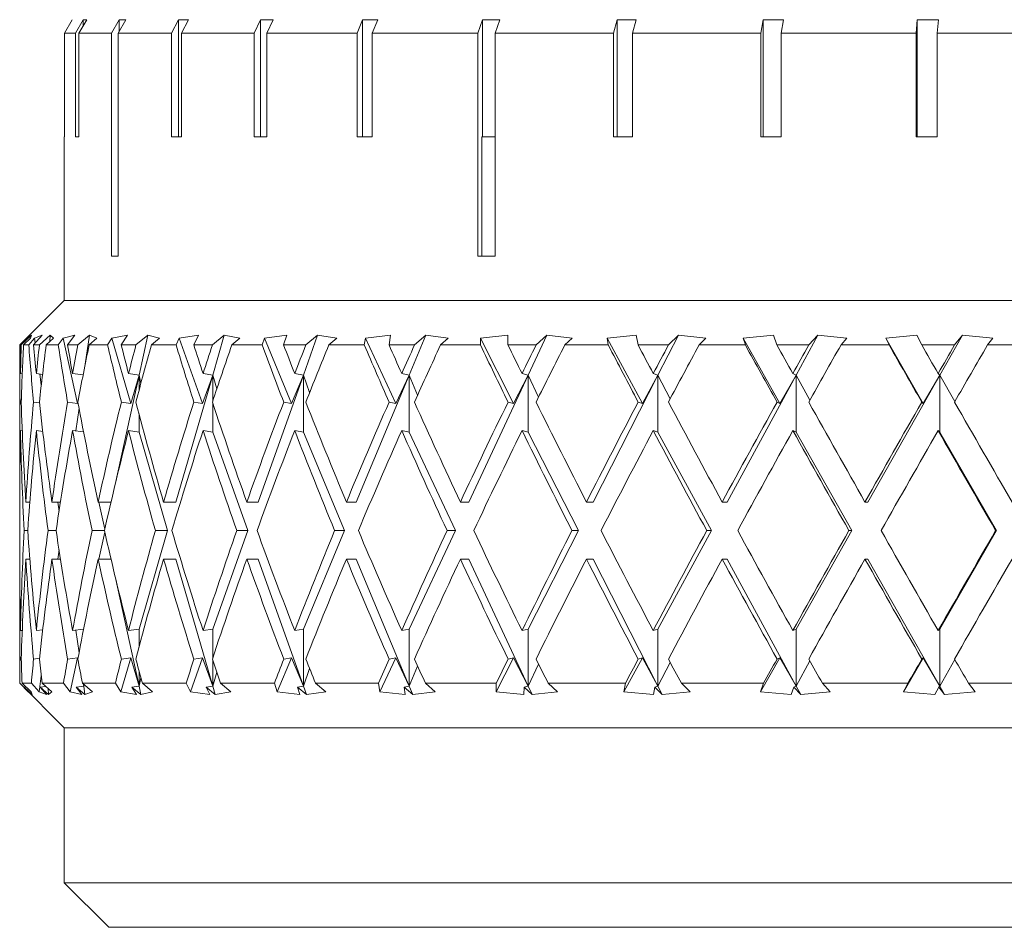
# Model space of a CAD drawing. Header units: inches. Extents: x 1.4 to 20.8, y 1.5 to 16.6.
# Tile 16 of 22: x 10.3 to 11, y 14.8 to 15.4. Entities that reach past the tile are written whole.
import ezdxf

# ---------------------------------------------------------------- set-up
doc = ezdxf.new("R2010")
doc.units = ezdxf.units.IN
doc.header["$MEASUREMENT"] = 0

msp = doc.modelspace()

# ---------------------------------------------------------------- linework, layer by layer
at = {"color": 7, "linetype": 'Continuous', "lineweight": 15}
for p, q in [((10.33154, 15.42536), (10.32608, 15.4159)), ((10.32612, 15.4159), (10.33158, 15.42536)), ((10.33154, 15.42536), (10.33154, 15.4253)), ((10.33935, 15.42536), (10.33396, 15.4159)), ((10.33634, 15.4159), (10.34173, 15.42536)), ((10.33935, 15.42536), (10.34173, 15.42536)), ((10.33935, 15.42536), (10.33935, 15.42119)), ((10.36444, 15.42536), (10.35925, 15.4159)), ((10.36392, 15.4159), (10.36911, 15.42536)), ((10.36444, 15.42536), (10.36911, 15.42536)), ((10.36444, 15.42536), (10.36444, 15.41685)), ((10.40619, 15.42536), (10.40133, 15.4159)), ((10.40619, 15.42536), (10.41303, 15.42536)), ((10.40619, 15.42536), (10.40619, 15.34321)), ((10.40817, 15.4159), (10.41303, 15.42536)), ((10.46357, 15.42536), (10.45916, 15.4159)), ((10.46357, 15.42536), (10.47241, 15.42536)), ((10.46357, 15.42536), (10.46357, 15.34321)), ((10.468, 15.4159), (10.47241, 15.42536)), ((10.53517, 15.42536), (10.53132, 15.4159)), ((10.53517, 15.42536), (10.5458, 15.42536)), ((10.53517, 15.42536), (10.53517, 15.34321)), ((10.54195, 15.4159), (10.5458, 15.42536)), ((10.61923, 15.42536), (10.61603, 15.4159)), ((10.61923, 15.42536), (10.63138, 15.42536)), ((10.61923, 15.42536), (10.61923, 15.34321)), ((10.62818, 15.4159), (10.63138, 15.42536)), ((10.71367, 15.42536), (10.7112, 15.4159)), ((10.71367, 15.42536), (10.72705, 15.42536)), ((10.71367, 15.42536), (10.71367, 15.34321)), ((10.72458, 15.4159), (10.72705, 15.42536)), ((10.81618, 15.42536), (10.8145, 15.4159)), ((10.81618, 15.42536), (10.83045, 15.42536)), ((10.81618, 15.42536), (10.81618, 15.34321)), ((10.82878, 15.4159), (10.83045, 15.42536)), ((10.92422, 15.42536), (10.92338, 15.4159)), ((10.92422, 15.42536), (10.93904, 15.42536)), ((10.92422, 15.42536), (10.92422, 15.34321)), ((10.9382, 15.4159), (10.93904, 15.42536)), ((10.32608, 15.4159), (10.32608, 15.34321)), ((10.32612, 15.34321), (10.32612, 15.4159)), ((10.33396, 15.4159), (10.32612, 15.4159)), ((10.33396, 15.4159), (10.33396, 15.34321)), ((10.33634, 15.34321), (10.33634, 15.4159)), ((10.35925, 15.4159), (10.33634, 15.4159)), ((10.35925, 15.4159), (10.35925, 15.2594)), ((10.36392, 15.2594), (10.36392, 15.4159)), ((10.40133, 15.4159), (10.36392, 15.4159)), ((10.40133, 15.4159), (10.40133, 15.34321)), ((10.40817, 15.34321), (10.40817, 15.4159)), ((10.45916, 15.4159), (10.40817, 15.4159)), ((10.45916, 15.4159), (10.45916, 15.34321)), ((10.468, 15.34321), (10.468, 15.4159)), ((10.53132, 15.4159), (10.468, 15.4159)), ((10.53132, 15.4159), (10.53132, 15.34321)), ((10.54195, 15.34321), (10.54195, 15.4159)), ((10.61603, 15.4159), (10.54195, 15.4159)), ((10.61603, 15.4159), (10.61603, 15.2594)), ((10.62818, 15.2594), (10.62818, 15.4159)), ((10.7112, 15.4159), (10.62818, 15.4159)), ((10.7112, 15.4159), (10.7112, 15.34321)), ((10.72458, 15.34321), (10.72458, 15.4159)), ((10.8145, 15.4159), (10.72458, 15.4159)), ((10.8145, 15.4159), (10.8145, 15.34321)), ((10.82878, 15.34321), (10.82878, 15.4159)), ((10.92338, 15.4159), (10.82878, 15.4159)), ((10.92338, 15.4159), (10.92338, 15.34321)), ((10.9382, 15.34321), (10.9382, 15.4159)), ((11.03515, 15.4159), (10.9382, 15.4159)), ((10.32606, 15.34321), (10.32606, 15.2284)), ((10.32606, 15.34321), (10.32612, 15.34321)), ((10.33396, 15.34321), (10.33634, 15.34321)), ((10.40133, 15.34321), (10.40817, 15.34321)), ((10.45916, 15.34321), (10.468, 15.34321)), ((10.53132, 15.34321), (10.54195, 15.34321)), ((10.61893, 15.34321), (10.61893, 15.2594)), ((10.61893, 15.34321), (10.62818, 15.34321)), ((10.7112, 15.34321), (10.72458, 15.34321)), ((10.8145, 15.34321), (10.82878, 15.34321)), ((10.92338, 15.34321), (10.9382, 15.34321)), ((10.35925, 15.2594), (10.36392, 15.2594)), ((10.61603, 15.2594), (10.62818, 15.2594)), ((10.32606, 15.2284), (10.30054, 15.20288)), ((10.32606, 15.2284), (11.75606, 15.2284)), ((10.29947, 15.20174), (10.29484, 15.19715)), ((10.29498, 15.19715), (10.30179, 15.20405)), ((10.30299, 15.20405), (10.29585, 15.19715)), ((10.29743, 15.19715), (10.30228, 15.20174)), ((10.30179, 15.20405), (10.29947, 15.20174)), ((10.29947, 15.20174), (10.29947, 15.2017)), ((10.30525, 15.20174), (10.30111, 15.19715)), ((10.30228, 15.20174), (10.30299, 15.20405)), ((10.30447, 15.19715), (10.31056, 15.20405)), ((10.31056, 15.20405), (10.30525, 15.20174)), ((10.30525, 15.20174), (10.3057, 15.19854)), ((10.31624, 15.20405), (10.30858, 15.19715)), ((10.31337, 15.19715), (10.31856, 15.20174)), ((10.31624, 15.20405), (10.31596, 15.19943)), ((10.31856, 15.20174), (10.31624, 15.20405)), ((10.32535, 15.20174), (10.32177, 15.19715)), ((10.33354, 15.20405), (10.32535, 15.20174)), ((10.32535, 15.20174), (10.33527, 15.1561)), ((10.3283, 15.19715), (10.33354, 15.20405)), ((10.3436, 15.20405), (10.33557, 15.19715)), ((10.3436, 15.20405), (10.34071, 15.18356)), ((10.34347, 15.19715), (10.34891, 15.20174)), ((10.34891, 15.20174), (10.3436, 15.20405)), ((10.35938, 15.20174), (10.35644, 15.19715)), ((10.3703, 15.20405), (10.35938, 15.20174)), ((10.35938, 15.20174), (10.3726, 15.1561)), ((10.36601, 15.19715), (10.3703, 15.20405)), ((10.38453, 15.20405), (10.37629, 15.19715)), ((10.38453, 15.20405), (10.37843, 15.176)), ((10.39272, 15.20174), (10.38453, 15.20405)), ((10.38715, 15.19715), (10.39272, 15.20174)), ((10.40668, 15.20174), (10.40443, 15.19715)), ((10.42011, 15.20405), (10.40668, 15.20174)), ((10.40668, 15.20174), (10.42295, 15.1561)), ((10.41685, 15.19715), (10.42011, 15.20405)), ((10.43824, 15.20405), (10.42995, 15.19715)), ((10.43824, 15.20405), (10.43011, 15.176)), ((10.44916, 15.20174), (10.43824, 15.20405)), ((10.44356, 15.19715), (10.44916, 15.20174)), ((10.46632, 15.20174), (10.46481, 15.19715)), ((10.48201, 15.20405), (10.46632, 15.20174)), ((10.46632, 15.20174), (10.48532, 15.1561)), ((10.47984, 15.19715), (10.48201, 15.20405)), ((10.50368, 15.20405), (10.49368, 15.176)), ((10.50368, 15.20405), (10.4955, 15.19715)), ((10.51712, 15.20174), (10.50368, 15.20405)), ((10.5116, 15.19715), (10.51712, 15.20174)), ((10.53716, 15.20174), (10.53641, 15.19715)), ((10.55479, 15.20405), (10.53716, 15.20174)), ((10.53716, 15.20174), (10.55851, 15.1561)), ((10.55375, 15.19715), (10.55479, 15.20405)), ((10.57958, 15.20405), (10.56791, 15.176)), ((10.57958, 15.20405), (10.57167, 15.19715)), ((10.59527, 15.20174), (10.57958, 15.20405)), ((10.58994, 15.19715), (10.59527, 15.20174)), ((10.63703, 15.20405), (10.6178, 15.20174)), ((10.6178, 15.20174), (10.61783, 15.19715)), ((10.6178, 15.20174), (10.64109, 15.1561)), ((10.63715, 15.19715), (10.63703, 15.20405)), ((10.66447, 15.20405), (10.65135, 15.176)), ((10.66447, 15.20405), (10.65698, 15.19715)), ((10.6821, 15.20174), (10.66447, 15.20405)), ((10.67706, 15.19715), (10.6821, 15.20174)), ((10.72714, 15.20405), (10.70668, 15.20174)), ((10.70668, 15.20174), (10.70749, 15.19715)), ((10.70668, 15.20174), (10.73146, 15.1561)), ((10.72841, 15.19715), (10.72714, 15.20405)), ((10.75668, 15.20405), (10.74237, 15.176)), ((10.75668, 15.20405), (10.74976, 15.19715)), ((10.77592, 15.20174), (10.75668, 15.20405)), ((10.77127, 15.19715), (10.77592, 15.20174)), ((10.82336, 15.20405), (10.80206, 15.20174)), ((10.80206, 15.20174), (10.80364, 15.19715)), ((10.80206, 15.20174), (10.82785, 15.1561)), ((10.82576, 15.19715), (10.82336, 15.20405)), ((10.85443, 15.20405), (10.83921, 15.176)), ((10.85443, 15.20405), (10.84822, 15.19715)), ((10.8749, 15.20174), (10.85443, 15.20405)), ((10.87073, 15.19715), (10.8749, 15.20174)), ((10.92381, 15.20405), (10.9021, 15.20174)), ((10.9021, 15.20174), (10.90441, 15.19715)), ((10.9021, 15.20174), (10.92839, 15.1561)), ((10.9273, 15.19715), (10.92381, 15.20405)), ((10.95582, 15.20405), (10.93997, 15.176)), ((10.95582, 15.20405), (10.95042, 15.19715)), ((10.97711, 15.20174), (10.95582, 15.20405)), ((10.9735, 15.19715), (10.97711, 15.20174)), ((10.29585, 15.19715), (10.29498, 15.19715)), ((10.30111, 15.19715), (10.29743, 15.19715)), ((10.30858, 15.19715), (10.30447, 15.19715)), ((10.32177, 15.19715), (10.31337, 15.19715)), ((10.33557, 15.19715), (10.3283, 15.19715)), ((10.35644, 15.19715), (10.34347, 15.19715)), ((10.37629, 15.19715), (10.36601, 15.19715)), ((10.40443, 15.19715), (10.38715, 15.19715)), ((10.42995, 15.19715), (10.41685, 15.19715)), ((10.46481, 15.19715), (10.44356, 15.19715)), ((10.4955, 15.19715), (10.47984, 15.19715)), ((10.53641, 15.19715), (10.5116, 15.19715)), ((10.57167, 15.19715), (10.55375, 15.19715)), ((10.61783, 15.19715), (10.58994, 15.19715)), ((10.65698, 15.19715), (10.63715, 15.19715)), ((10.70749, 15.19715), (10.67706, 15.19715)), ((10.74976, 15.19715), (10.72841, 15.19715)), ((10.80364, 15.19715), (10.77127, 15.19715)), ((10.84822, 15.19715), (10.82576, 15.19715)), ((10.90441, 15.19715), (10.87073, 15.19715)), ((10.95042, 15.19715), (10.9273, 15.19715)), ((11.00784, 15.19715), (10.9735, 15.19715)), ((10.29481, 15.1848), (10.29481, 15.12906)), ((10.29654, 15.17685), (10.29532, 15.17699)), ((10.3108, 15.17646), (10.30644, 15.17699)), ((10.33922, 15.17606), (10.33185, 15.17699)), ((10.37843, 15.176), (10.37106, 15.17699)), ((10.43011, 15.176), (10.42332, 15.17699)), ((10.49368, 15.176), (10.4876, 15.17699)), ((10.56791, 15.176), (10.56265, 15.17699)), ((10.65135, 15.176), (10.64702, 15.17699)), ((10.74237, 15.176), (10.73905, 15.17699)), ((10.83921, 15.176), (10.83696, 15.17699)), ((10.93997, 15.176), (10.93885, 15.17699)), ((10.30878, 15.17671), (10.3099, 15.16876)), ((10.37843, 15.176), (10.3617, 15.09906)), ((10.3726, 15.1561), (10.37843, 15.176)), ((10.37843, 15.176), (10.37843, 15.16523)), ((10.37973, 15.17009), (10.37843, 15.176)), ((10.43011, 15.176), (10.40427, 15.08683)), ((10.42295, 15.1561), (10.43011, 15.176)), ((10.43011, 15.176), (10.43011, 15.15765)), ((10.43297, 15.16621), (10.43011, 15.176)), ((10.49368, 15.176), (10.4619, 15.08683)), ((10.48532, 15.1561), (10.49368, 15.176)), ((10.49368, 15.176), (10.49368, 15.136)), ((10.4981, 15.16372), (10.49368, 15.176)), ((10.56791, 15.176), (10.5308, 15.08683)), ((10.55851, 15.1561), (10.56791, 15.176)), ((10.56791, 15.176), (10.56791, 15.136)), ((10.57383, 15.16193), (10.56791, 15.176)), ((10.65135, 15.176), (10.60963, 15.08683)), ((10.64109, 15.1561), (10.65135, 15.176)), ((10.65135, 15.176), (10.65135, 15.136)), ((10.65866, 15.16053), (10.65135, 15.176)), ((10.74237, 15.176), (10.69686, 15.08683)), ((10.73146, 15.1561), (10.74237, 15.176)), ((10.74237, 15.176), (10.74237, 15.136)), ((10.75094, 15.15937), (10.74237, 15.176)), ((10.83921, 15.176), (10.79079, 15.08683)), ((10.82785, 15.1561), (10.83921, 15.176)), ((10.83921, 15.176), (10.83921, 15.136)), ((10.84889, 15.15835), (10.83921, 15.176)), ((10.93997, 15.176), (10.88959, 15.08683)), ((10.92839, 15.1561), (10.93997, 15.176)), ((10.95057, 15.15742), (10.93997, 15.176)), ((10.93997, 15.176), (10.93997, 15.136)), ((10.29498, 15.15698), (10.29585, 15.15688)), ((10.30449, 15.15698), (10.30862, 15.15648)), ((10.32833, 15.15698), (10.33527, 15.1561)), ((10.33527, 15.1561), (10.33596, 15.15925)), ((10.36605, 15.15698), (10.3726, 15.1561)), ((10.4169, 15.15698), (10.42295, 15.1561)), ((10.43011, 15.15632), (10.43011, 15.136)), ((10.4799, 15.15698), (10.48532, 15.1561)), ((10.55383, 15.15698), (10.55851, 15.1561)), ((10.63723, 15.15698), (10.64109, 15.1561)), ((10.7285, 15.15698), (10.73146, 15.1561)), ((10.82585, 15.15698), (10.82785, 15.1561)), ((10.92739, 15.15698), (10.92839, 15.1561)), ((10.33635, 15.15266), (10.33411, 15.13671)), ((10.37843, 15.14871), (10.37843, 15.136)), ((10.29655, 15.13685), (10.29532, 15.13699)), ((10.31092, 15.13644), (10.30644, 15.13699)), ((10.33958, 15.13601), (10.33185, 15.13699)), ((10.37843, 15.136), (10.37106, 15.13699)), ((10.37843, 15.136), (10.39847, 15.06683)), ((10.43011, 15.136), (10.42332, 15.13699)), ((10.43011, 15.136), (10.45477, 15.06683)), ((10.49368, 15.136), (10.4876, 15.13699)), ((10.49368, 15.136), (10.52247, 15.06683)), ((10.56791, 15.136), (10.56265, 15.13699)), ((10.56791, 15.136), (10.60027, 15.06683)), ((10.65135, 15.136), (10.64702, 15.13699)), ((10.65135, 15.136), (10.68665, 15.06683)), ((10.74237, 15.136), (10.73905, 15.13699)), ((10.74237, 15.136), (10.77993, 15.06683)), ((10.83921, 15.136), (10.83696, 15.13699)), ((10.83921, 15.136), (10.87829, 15.06683)), ((10.93997, 15.136), (10.93885, 15.13699)), ((10.93997, 15.136), (10.97982, 15.06683)), ((10.29481, 15.08906), (10.29481, 15.0446)), ((10.30189, 15.08683), (10.29907, 15.08683)), ((10.32336, 15.08683), (10.31738, 15.08683)), ((10.32144, 15.08683), (10.32235, 15.08037)), ((10.3588, 15.08683), (10.34977, 15.08683)), ((10.35034, 15.08683), (10.35445, 15.06792)), ((10.40427, 15.08683), (10.39562, 15.08683)), ((10.4619, 15.08683), (10.45403, 15.08683)), ((10.5308, 15.08683), (10.52387, 15.08683)), ((10.60963, 15.08683), (10.60377, 15.08683)), ((10.69686, 15.08683), (10.69218, 15.08683)), ((10.79079, 15.08683), (10.78739, 15.08683)), ((10.88959, 15.08683), (10.88753, 15.08683)), ((10.30039, 15.06683), (10.29793, 15.06683)), ((10.32029, 15.06683), (10.31465, 15.06683)), ((10.3542, 15.06683), (10.34551, 15.06683)), ((10.39847, 15.06683), (10.37843, 14.99766)), ((10.39847, 15.06683), (10.3899, 15.06683)), ((10.45477, 15.06683), (10.43011, 14.99766)), ((10.45477, 15.06683), (10.44697, 15.06683)), ((10.52247, 15.06683), (10.49368, 14.99766)), ((10.52247, 15.06683), (10.5156, 15.06683)), ((10.60027, 15.06683), (10.56791, 14.99766)), ((10.60027, 15.06683), (10.59447, 15.06683)), ((10.68665, 15.06683), (10.65135, 14.99766)), ((10.68665, 15.06683), (10.68202, 15.06683)), ((10.77993, 15.06683), (10.74237, 14.99766)), ((10.77993, 15.06683), (10.77656, 15.06683)), ((10.87829, 15.06683), (10.83921, 14.99766)), ((10.87829, 15.06683), (10.87625, 15.06683)), ((10.97982, 15.06683), (10.93997, 14.99766)), ((10.97982, 15.06683), (10.97915, 15.06683)), ((10.35445, 15.06574), (10.35034, 15.04683)), ((10.32235, 15.05329), (10.32144, 15.04683)), ((10.30189, 15.04683), (10.29907, 15.04683)), ((10.32336, 15.04683), (10.31738, 15.04683)), ((10.3588, 15.04683), (10.34977, 15.04683)), ((10.40427, 15.04683), (10.39562, 15.04683)), ((10.40427, 15.04683), (10.43011, 14.95766)), ((10.4619, 15.04683), (10.45403, 15.04683)), ((10.4619, 15.04683), (10.49368, 14.95766)), ((10.5308, 15.04683), (10.52387, 15.04683)), ((10.5308, 15.04683), (10.56791, 14.95766)), ((10.60963, 15.04683), (10.60377, 15.04683)), ((10.60963, 15.04683), (10.65135, 14.95766)), ((10.69686, 15.04683), (10.69218, 15.04683)), ((10.69686, 15.04683), (10.74237, 14.95766)), ((10.79079, 15.04683), (10.78739, 15.04683)), ((10.79079, 15.04683), (10.83921, 14.95766)), ((10.88959, 15.04683), (10.88753, 15.04683)), ((10.88959, 15.04683), (10.93997, 14.95766)), ((10.3617, 15.0346), (10.37843, 14.95766)), ((10.29481, 15.0046), (10.29481, 14.95965)), ((10.33185, 14.99667), (10.33958, 14.99765)), ((10.37106, 14.99667), (10.37843, 14.99766)), ((10.37843, 14.99766), (10.37843, 14.98495)), ((10.42332, 14.99667), (10.43011, 14.99766)), ((10.43011, 14.99766), (10.43011, 14.97734)), ((10.4876, 14.99667), (10.49368, 14.99766)), ((10.49368, 14.99766), (10.49368, 14.95766)), ((10.56265, 14.99667), (10.56791, 14.99766)), ((10.56791, 14.99766), (10.56791, 14.95766)), ((10.64702, 14.99667), (10.65135, 14.99766)), ((10.65135, 14.99766), (10.65135, 14.95766)), ((10.73905, 14.99667), (10.74237, 14.99766)), ((10.74237, 14.99766), (10.74237, 14.95766)), ((10.83696, 14.99667), (10.83921, 14.99766)), ((10.83921, 14.99766), (10.83921, 14.95766)), ((10.93885, 14.99667), (10.93997, 14.99766)), ((10.93997, 14.99766), (10.93997, 14.95766)), ((10.29532, 14.99667), (10.29655, 14.99681)), ((10.30644, 14.99667), (10.31092, 14.99722)), ((10.33411, 14.99695), (10.33635, 14.981)), ((10.29585, 14.97678), (10.29498, 14.97668)), ((10.30862, 14.97718), (10.30449, 14.97668)), ((10.33527, 14.97756), (10.32833, 14.97668)), ((10.33527, 14.97756), (10.33007, 14.95366)), ((10.33596, 14.97441), (10.33527, 14.97756)), ((10.3726, 14.97756), (10.36568, 14.95366)), ((10.3726, 14.97756), (10.36605, 14.97668)), ((10.37843, 14.95766), (10.3726, 14.97756)), ((10.42295, 14.97756), (10.41443, 14.95366)), ((10.42295, 14.97756), (10.4169, 14.97668)), ((10.43011, 14.95766), (10.42295, 14.97756)), ((10.48532, 14.97756), (10.47537, 14.95366)), ((10.48532, 14.97756), (10.4799, 14.97668)), ((10.49368, 14.95766), (10.48532, 14.97756)), ((10.55851, 14.97756), (10.54733, 14.95366)), ((10.55851, 14.97756), (10.55383, 14.97668)), ((10.56791, 14.95766), (10.55851, 14.97756)), ((10.64109, 14.97756), (10.62889, 14.95366)), ((10.64109, 14.97756), (10.63723, 14.97668)), ((10.65135, 14.95766), (10.64109, 14.97756)), ((10.73146, 14.97756), (10.71848, 14.95366)), ((10.73146, 14.97756), (10.7285, 14.97668)), ((10.74237, 14.95766), (10.73146, 14.97756)), ((10.82785, 14.97756), (10.81434, 14.95366)), ((10.82785, 14.97756), (10.82585, 14.97668)), ((10.83921, 14.95766), (10.82785, 14.97756)), ((10.92839, 14.97756), (10.91462, 14.95366)), ((10.92839, 14.97756), (10.92739, 14.97668)), ((10.93997, 14.95766), (10.92839, 14.97756)), ((10.43011, 14.97601), (10.43011, 14.95766)), ((10.49368, 14.95766), (10.4981, 14.96994)), ((10.56791, 14.95766), (10.57383, 14.97173)), ((10.65135, 14.95766), (10.65866, 14.97313)), ((10.74237, 14.95766), (10.75094, 14.97429)), ((10.83921, 14.95766), (10.84889, 14.97531)), ((10.93997, 14.95766), (10.95057, 14.97624)), ((10.3099, 14.9649), (10.30831, 14.95366)), ((10.37843, 14.96843), (10.37843, 14.95766)), ((10.37843, 14.95766), (10.37973, 14.96357)), ((10.43011, 14.95766), (10.43297, 14.96745)), ((10.29481, 14.95965), (10.32606, 14.9284)), ((10.29481, 14.95965), (10.29484, 14.95965)), ((10.29484, 14.95965), (10.30081, 14.95366)), ((10.30269, 14.95366), (10.29643, 14.95965)), ((10.29643, 14.95965), (10.30297, 14.95965)), ((10.29799, 14.95699), (10.29907, 14.95712)), ((10.30315, 14.9517), (10.29799, 14.95699)), ((10.29799, 14.95699), (10.30341, 14.9517)), ((10.30297, 14.95965), (10.30831, 14.95366)), ((10.30906, 14.95699), (10.31296, 14.95747)), ((10.31367, 14.9517), (10.30906, 14.95699)), ((10.30906, 14.95699), (10.31488, 14.9517)), ((10.31722, 14.95366), (10.31051, 14.95965)), ((10.31051, 14.95965), (10.32547, 14.95965)), ((10.31461, 14.95599), (10.31488, 14.9517)), ((10.32547, 14.95965), (10.33007, 14.95366)), ((10.33438, 14.95699), (10.33964, 14.95766)), ((10.33835, 14.9517), (10.33438, 14.95699)), ((10.33438, 14.95699), (10.34048, 14.9517)), ((10.34584, 14.95366), (10.33881, 14.95965)), ((10.33881, 14.95965), (10.3619, 14.95965)), ((10.33964, 14.95766), (10.3393, 14.95924)), ((10.33944, 14.95912), (10.33964, 14.95766)), ((10.33964, 14.95894), (10.33964, 14.95766)), ((10.33964, 14.95766), (10.33981, 14.9588)), ((10.33964, 14.95766), (10.34048, 14.9517)), ((10.3619, 14.95965), (10.36568, 14.95366)), ((10.37346, 14.95699), (10.37843, 14.95766)), ((10.3767, 14.9517), (10.37346, 14.95699)), ((10.37346, 14.95699), (10.37972, 14.9517)), ((10.37843, 14.95766), (10.37972, 14.9517)), ((10.388, 14.95366), (10.38078, 14.95965)), ((10.38078, 14.95965), (10.41154, 14.95965)), ((10.41154, 14.95965), (10.41443, 14.95366)), ((10.42553, 14.95699), (10.43011, 14.95766)), ((10.42799, 14.9517), (10.42553, 14.95699)), ((10.42553, 14.95699), (10.43184, 14.9517)), ((10.43011, 14.95766), (10.43184, 14.9517)), ((10.44286, 14.95366), (10.43561, 14.95965)), ((10.43561, 14.95965), (10.47344, 14.95965)), ((10.47344, 14.95965), (10.47537, 14.95366)), ((10.48958, 14.95699), (10.49368, 14.95766)), ((10.4912, 14.9517), (10.48958, 14.95699)), ((10.48958, 14.95699), (10.49581, 14.9517)), ((10.49368, 14.95766), (10.49581, 14.9517)), ((10.50937, 14.95366), (10.50221, 14.95965)), ((10.50221, 14.95965), (10.54639, 14.95965)), ((10.54639, 14.95965), (10.54733, 14.95366)), ((10.56436, 14.95699), (10.56791, 14.95766)), ((10.56512, 14.9517), (10.56436, 14.95699)), ((10.56436, 14.95699), (10.57039, 14.9517)), ((10.56791, 14.95766), (10.57039, 14.9517)), ((10.58622, 14.95366), (10.57931, 14.95965)), ((10.57931, 14.95965), (10.62897, 14.95965)), ((10.62897, 14.95965), (10.62889, 14.95366)), ((10.64831, 14.9517), (10.64842, 14.95699)), ((10.64842, 14.95699), (10.65135, 14.95766)), ((10.64842, 14.95699), (10.65414, 14.9517)), ((10.65135, 14.95766), (10.65414, 14.9517)), ((10.67193, 14.95366), (10.66539, 14.95965)), ((10.66539, 14.95965), (10.71957, 14.95965)), ((10.71957, 14.95965), (10.71848, 14.95366)), ((10.73913, 14.9517), (10.74013, 14.95699)), ((10.74013, 14.95699), (10.74237, 14.95766)), ((10.74013, 14.95699), (10.74541, 14.9517)), ((10.74237, 14.95766), (10.74541, 14.9517)), ((10.76483, 14.95366), (10.75878, 14.95965)), ((10.75878, 14.95965), (10.81642, 14.95965)), ((10.81642, 14.95965), (10.81434, 14.95366)), ((10.83584, 14.9517), (10.83769, 14.95699)), ((10.83769, 14.95699), (10.83921, 14.95766)), ((10.83769, 14.95699), (10.84244, 14.9517)), ((10.83921, 14.95766), (10.84244, 14.9517)), ((10.8631, 14.95366), (10.85767, 14.95965)), ((10.85767, 14.95965), (10.91765, 14.95965)), ((10.91765, 14.95965), (10.91462, 14.95366)), ((10.93654, 14.9517), (10.93921, 14.95699)), ((10.93921, 14.95699), (10.93997, 14.95766)), ((10.93921, 14.95699), (10.94334, 14.9517)), ((10.93997, 14.95766), (10.94334, 14.9517)), ((10.96483, 14.95366), (10.96013, 14.95965)), ((10.96013, 14.95965), (11.02128, 14.95965)), ((10.30083, 14.95407), (10.30081, 14.95366)), ((10.30081, 14.95366), (10.30315, 14.9517)), ((10.30341, 14.9517), (10.30269, 14.95366)), ((10.30831, 14.95366), (10.31367, 14.9517)), ((10.31488, 14.9517), (10.31722, 14.95366)), ((10.33007, 14.95366), (10.33835, 14.9517)), ((10.34048, 14.9517), (10.34584, 14.95366)), ((10.36568, 14.95366), (10.3767, 14.9517)), ((10.37972, 14.9517), (10.388, 14.95366)), ((10.41443, 14.95366), (10.42799, 14.9517)), ((10.43184, 14.9517), (10.44286, 14.95366)), ((10.47537, 14.95366), (10.4912, 14.9517)), ((10.49581, 14.9517), (10.50937, 14.95366)), ((10.54733, 14.95366), (10.56512, 14.9517)), ((10.57039, 14.9517), (10.58622, 14.95366)), ((10.62889, 14.95366), (10.64831, 14.9517)), ((10.65414, 14.9517), (10.67193, 14.95366)), ((10.71848, 14.95366), (10.73913, 14.9517)), ((10.74541, 14.9517), (10.76483, 14.95366)), ((10.81434, 14.95366), (10.83584, 14.9517)), ((10.84244, 14.9517), (10.8631, 14.95366)), ((10.91462, 14.95366), (10.93654, 14.9517)), ((10.94334, 14.9517), (10.96483, 14.95366)), ((10.32606, 14.9284), (10.32606, 14.81965)), ((10.32606, 14.9284), (11.75606, 14.9284)), ((10.32606, 14.81965), (10.35731, 14.7884)), ((10.32606, 14.81965), (11.75606, 14.81965)), ((11.72481, 14.7884), (10.35731, 14.7884))]:
    msp.add_line(p, q, dxfattribs=at)
for centre, major_axis, ratio, start_param, end_param in [((11.04106, 15.04683), (-0.11832, 1.29078), 0.570827, 1.401957, 1.433195), ((11.04106, 15.08683), (-0.11832, 1.29078), 0.570827, 1.433063, 1.448707), ((11.04106, 15.08683), (-0.03654, 1.29237), 0.576734, 1.469034, 1.484677), ((11.04106, 15.04683), (-0.03654, 1.29237), 0.576734, 1.437927, 1.469166), ((11.04106, 15.04683), (-0.26041, 1.28475), 0.54434, 1.344343, 1.375581), ((11.04106, 15.08683), (-0.26041, 1.28475), 0.54434, 1.375449, 1.391093), ((11.04106, 15.08683), (0.11832, 1.29078), 0.570827, 1.537616, 1.55326), ((11.04106, 15.04683), (0.11832, 1.29078), 0.570827, 1.50651, 1.537748), ((11.04106, 15.04683), (-0.38013, 1.27836), 0.502342, 1.305953, 1.337191), ((11.04106, 15.08683), (-0.38013, 1.27836), 0.502342, 1.337059, 1.352703), ((11.04106, 15.08683), (0.26041, 1.28475), 0.54434, 1.59523, 1.610874), ((11.04106, 15.04683), (0.26041, 1.28475), 0.54434, 1.564124, 1.595362), ((11.04106, 15.04683), (-0.47658, 1.27458), 0.450539, 1.28734, 1.318578), ((11.04106, 15.08683), (-0.47658, 1.27458), 0.450539, 1.318446, 1.33409), ((11.04106, 15.08683), (0.38013, 1.27836), 0.502342, 1.63362, 1.649264), ((11.04106, 15.04683), (0.38013, 1.27836), 0.502342, 1.602514, 1.633752), ((11.04106, 15.04683), (-0.55295, 1.27411), 0.393319, 1.285167, 1.316405), ((11.04106, 15.08683), (-0.55295, 1.27411), 0.393319, 1.316273, 1.331917), ((11.04106, 15.08683), (0.47658, 1.27458), 0.450539, 1.652233, 1.667877), ((11.04106, 15.04683), (0.47658, 1.27458), 0.450539, 1.621127, 1.652365), ((11.04106, 15.04683), (-0.61298, 1.27628), 0.333475, 1.295417, 1.326655), ((11.04106, 15.08683), (-0.61298, 1.27628), 0.333475, 1.326524, 1.342167), ((11.04106, 15.08683), (0.55295, 1.27411), 0.393319, 1.654406, 1.67005), ((11.04106, 15.04683), (0.55295, 1.27411), 0.393319, 1.6233, 1.654538), ((11.04106, 15.04683), (-0.65966, 1.27997), 0.272593, 1.314661, 1.345899), ((11.04106, 15.08683), (-0.65966, 1.27997), 0.272593, 1.345767, 1.361411), ((11.04106, 15.08683), (0.61298, 1.27628), 0.333475, 1.644156, 1.659799), ((11.04106, 15.04683), (0.61298, 1.27628), 0.333475, 1.613049, 1.644287), ((11.04106, 15.04683), (-0.69508, 1.28416), 0.21149, 1.340256, 1.371494), ((11.04106, 15.08683), (-0.69508, 1.28416), 0.21149, 1.371362, 1.387006), ((11.04106, 15.08683), (0.65966, 1.27997), 0.272593, 1.624912, 1.640556), ((11.04106, 15.04683), (0.65966, 1.27997), 0.272593, 1.593806, 1.625044), ((11.04106, 15.04683), (-0.72062, 1.28798), 0.150528, 1.370211, 1.401449), ((11.04106, 15.08683), (-0.72062, 1.28798), 0.150528, 1.401318, 1.416961), ((11.04106, 15.08683), (0.69508, 1.28416), 0.21149, 1.599317, 1.61496), ((11.04106, 15.04683), (0.69508, 1.28416), 0.21149, 1.568211, 1.599449), ((11.04106, 15.04683), (-0.73719, 1.29085), 0.089804, 1.402992, 1.43423), ((11.04106, 15.08683), (-0.73719, 1.29085), 0.089804, 1.434098, 1.449742), ((11.04106, 15.08683), (0.72062, 1.28798), 0.150528, 1.569362, 1.585005), ((11.04106, 15.04683), (0.72062, 1.28798), 0.150528, 1.538255, 1.569494), ((11.04106, 15.04683), (-0.74529, 1.29236), 0.029269, 1.437356, 1.468594), ((11.04106, 15.08683), (-0.74529, 1.29236), 0.029269, 1.468462, 1.484105), ((11.04106, 15.08683), (0.73719, 1.29085), 0.089804, 1.536581, 1.552225), ((11.04106, 15.04683), (0.73719, 1.29085), 0.089804, 1.505475, 1.536713), ((11.04106, 15.08683), (-0.03654, 1.29237), 0.576734, 1.500189, 1.537291), ((11.04106, 15.08683), (-0.11832, 1.29078), 0.570827, 1.464218, 1.51852), ((11.04106, 15.08683), (0.11832, 1.29078), 0.570827, 1.568772, 1.623073), ((11.04106, 15.08683), (-0.26041, 1.28475), 0.54434, 1.406604, 1.460906), ((11.04106, 15.08683), (0.26041, 1.28475), 0.54434, 1.626386, 1.680687), ((11.04106, 15.08683), (-0.38013, 1.27836), 0.502342, 1.368214, 1.422516), ((11.04106, 15.08683), (0.38013, 1.27836), 0.502342, 1.664775, 1.719077), ((11.04106, 15.08683), (-0.47658, 1.27458), 0.450539, 1.349602, 1.403903), ((11.04106, 15.08683), (0.47658, 1.27458), 0.450539, 1.683388, 1.73769), ((11.04106, 15.08683), (-0.55295, 1.27411), 0.393319, 1.347429, 1.40173), ((11.04106, 15.08683), (0.55295, 1.27411), 0.393319, 1.685561, 1.739863), ((11.04106, 15.08683), (-0.61298, 1.27628), 0.333475, 1.357679, 1.41198), ((11.04106, 15.08683), (0.61298, 1.27628), 0.333475, 1.675311, 1.729612), ((11.04106, 15.08683), (-0.65966, 1.27997), 0.272593, 1.376922, 1.431224), ((11.04106, 15.08683), (0.65966, 1.27997), 0.272593, 1.656067, 1.710369), ((11.04106, 15.08683), (-0.69508, 1.28416), 0.21149, 1.402518, 1.456819), ((11.04106, 15.08683), (0.69508, 1.28416), 0.21149, 1.630472, 1.684774), ((11.04106, 15.08683), (-0.72062, 1.28798), 0.150528, 1.432473, 1.486774), ((11.04106, 15.08683), (0.72062, 1.28798), 0.150528, 1.600517, 1.654819), ((11.04106, 15.08683), (-0.73719, 1.29085), 0.089804, 1.465253, 1.519555), ((11.04106, 15.08683), (0.73719, 1.29085), 0.089804, 1.567736, 1.622038), ((11.04106, 15.08683), (-0.74529, 1.29236), 0.029269, 1.499617, 1.553919), ((11.04106, 15.04683), (-0.03654, 1.29237), 0.576734, 1.484677, 1.521809), ((11.04106, 15.04683), (-0.11832, 1.29078), 0.570827, 1.448707, 1.503046), ((11.04106, 15.04683), (0.11832, 1.29078), 0.570827, 1.55326, 1.607599), ((11.04106, 15.04683), (-0.26041, 1.28475), 0.54434, 1.391093, 1.445432), ((11.04106, 15.04683), (0.26041, 1.28475), 0.54434, 1.610874, 1.665213), ((11.04106, 15.04683), (-0.38013, 1.27836), 0.502342, 1.352703, 1.407042), ((11.04106, 15.04683), (0.38013, 1.27836), 0.502342, 1.649264, 1.703603), ((11.04106, 15.04683), (-0.47658, 1.27458), 0.450539, 1.33409, 1.388429), ((11.04106, 15.04683), (0.47658, 1.27458), 0.450539, 1.667877, 1.722216), ((11.04106, 15.04683), (-0.55295, 1.27411), 0.393319, 1.331917, 1.386256), ((11.04106, 15.04683), (0.55295, 1.27411), 0.393319, 1.67005, 1.724389), ((11.04106, 15.04683), (-0.61298, 1.27628), 0.333475, 1.342167, 1.396506), ((11.04106, 15.04683), (0.61298, 1.27628), 0.333475, 1.659799, 1.714138), ((11.04106, 15.04683), (-0.65966, 1.27997), 0.272593, 1.361411, 1.41575), ((11.04106, 15.04683), (0.65966, 1.27997), 0.272593, 1.640556, 1.694895), ((11.04106, 15.04683), (-0.69508, 1.28416), 0.21149, 1.387006, 1.441345), ((11.04106, 15.04683), (0.69508, 1.28416), 0.21149, 1.61496, 1.6693), ((11.04106, 15.04683), (-0.72062, 1.28798), 0.150528, 1.416961, 1.4713), ((11.04106, 15.04683), (0.72062, 1.28798), 0.150528, 1.585005, 1.639345), ((11.04106, 15.04683), (-0.73719, 1.29085), 0.089804, 1.449742, 1.504081), ((11.04106, 15.04683), (0.73719, 1.29085), 0.089804, 1.552225, 1.606564), ((11.04106, 15.04683), (-0.74529, 1.29236), 0.029269, 1.484105, 1.538445), ((11.04106, 15.08683), (0.11832, 1.29078), 0.570827, 1.638547, 1.692886), ((11.04106, 15.08683), (-0.11832, 1.29078), 0.570827, 1.533994, 1.588333), ((11.04106, 15.08683), (0.26041, 1.28475), 0.54434, 1.696161, 1.7505), ((11.04106, 15.08683), (-0.26041, 1.28475), 0.54434, 1.47638, 1.530719), ((11.04106, 15.08683), (0.38013, 1.27836), 0.502342, 1.734551, 1.78889), ((11.04106, 15.08683), (-0.38013, 1.27836), 0.502342, 1.43799, 1.492329), ((11.04106, 15.08683), (0.47658, 1.27458), 0.450539, 1.753164, 1.807503), ((11.04106, 15.08683), (-0.47658, 1.27458), 0.450539, 1.419377, 1.473716), ((11.04106, 15.08683), (0.55295, 1.27411), 0.393319, 1.755337, 1.809676), ((11.04106, 15.08683), (-0.55295, 1.27411), 0.393319, 1.417204, 1.471543), ((11.04106, 15.08683), (0.61298, 1.27628), 0.333475, 1.745086, 1.799425), ((11.04106, 15.08683), (-0.61298, 1.27628), 0.333475, 1.427454, 1.481794), ((11.04106, 15.08683), (0.65966, 1.27997), 0.272593, 1.725843, 1.780182), ((11.04106, 15.08683), (-0.65966, 1.27997), 0.272593, 1.446698, 1.501037), ((11.04106, 15.08683), (0.69508, 1.28416), 0.21149, 1.700248, 1.754587), ((11.04106, 15.08683), (-0.69508, 1.28416), 0.21149, 1.472293, 1.526632), ((11.04106, 15.08683), (0.72062, 1.28798), 0.150528, 1.670293, 1.724632), ((11.04106, 15.08683), (-0.72062, 1.28798), 0.150528, 1.502248, 1.556587), ((11.04106, 15.08683), (0.73719, 1.29085), 0.089804, 1.637512, 1.691851), ((11.04106, 15.08683), (-0.73719, 1.29085), 0.089804, 1.535029, 1.589368), ((11.04106, 15.08683), (0.74529, 1.29236), 0.029269, 1.603148, 1.657487), ((11.04106, 15.04683), (0.11832, 1.29078), 0.570827, 1.623073, 1.677374), ((11.04106, 15.04683), (-0.11832, 1.29078), 0.570827, 1.51852, 1.572821), ((11.04106, 15.04683), (0.26041, 1.28475), 0.54434, 1.680687, 1.734988), ((11.04106, 15.04683), (-0.26041, 1.28475), 0.54434, 1.460906, 1.515207), ((11.04106, 15.04683), (0.38013, 1.27836), 0.502342, 1.719077, 1.773378), ((11.04106, 15.04683), (-0.38013, 1.27836), 0.502342, 1.422516, 1.476817), ((11.04106, 15.04683), (0.47658, 1.27458), 0.450539, 1.73769, 1.791991), ((11.04106, 15.04683), (-0.47658, 1.27458), 0.450539, 1.403903, 1.458204), ((11.04106, 15.04683), (0.55295, 1.27411), 0.393319, 1.739863, 1.794164), ((11.04106, 15.04683), (-0.55295, 1.27411), 0.393319, 1.40173, 1.456031), ((11.04106, 15.04683), (0.61298, 1.27628), 0.333475, 1.729612, 1.783914), ((11.04106, 15.04683), (-0.61298, 1.27628), 0.333475, 1.41198, 1.466282), ((11.04106, 15.04683), (0.65966, 1.27997), 0.272593, 1.710369, 1.76467), ((11.04106, 15.04683), (-0.65966, 1.27997), 0.272593, 1.431224, 1.485525), ((11.04106, 15.04683), (0.69508, 1.28416), 0.21149, 1.684774, 1.739075), ((11.04106, 15.04683), (-0.69508, 1.28416), 0.21149, 1.456819, 1.51112), ((11.04106, 15.04683), (0.72062, 1.28798), 0.150528, 1.654819, 1.70912), ((11.04106, 15.04683), (-0.72062, 1.28798), 0.150528, 1.486774, 1.541075), ((11.04106, 15.04683), (0.73719, 1.29085), 0.089804, 1.622038, 1.676339), ((11.04106, 15.04683), (-0.73719, 1.29085), 0.089804, 1.519555, 1.573856), ((11.04106, 15.04683), (0.74529, 1.29236), 0.029269, 1.587674, 1.641975), ((11.04106, 15.08683), (0.03654, 1.29237), 0.576734, 1.619784, 1.656915), ((11.04106, 15.04683), (0.03654, 1.29237), 0.576734, 1.604301, 1.641404), ((11.04106, 15.08683), (0.11832, 1.29078), 0.570827, 1.708398, 1.721626), ((11.04106, 15.08683), (0.03654, 1.29237), 0.576734, 1.672427, 1.685655), ((11.04106, 15.08683), (0.26041, 1.28475), 0.54434, 1.766012, 1.77924), ((11.04106, 15.08683), (-0.11832, 1.29078), 0.570827, 1.603845, 1.617073), ((11.04106, 15.08683), (0.38013, 1.27836), 0.502342, 1.804402, 1.81763), ((11.04106, 15.08683), (-0.26041, 1.28475), 0.54434, 1.546231, 1.559459), ((11.04106, 15.08683), (0.47658, 1.27458), 0.450539, 1.823015, 1.836243), ((11.04106, 15.08683), (-0.38013, 1.27836), 0.502342, 1.507841, 1.521069), ((11.04106, 15.08683), (0.55295, 1.27411), 0.393319, 1.825188, 1.838416), ((11.04106, 15.08683), (-0.47658, 1.27458), 0.450539, 1.489228, 1.502456), ((11.04106, 15.08683), (0.61298, 1.27628), 0.333475, 1.814937, 1.828165), ((11.04106, 15.08683), (-0.55295, 1.27411), 0.393319, 1.487055, 1.500283), ((11.04106, 15.08683), (0.65966, 1.27997), 0.272593, 1.795694, 1.808922), ((11.04106, 15.08683), (-0.61298, 1.27628), 0.333475, 1.497305, 1.510534), ((11.04106, 15.08683), (0.69508, 1.28416), 0.21149, 1.770099, 1.783327), ((11.04106, 15.08683), (-0.65966, 1.27997), 0.272593, 1.516549, 1.529777), ((11.04106, 15.08683), (0.72062, 1.28798), 0.150528, 1.740144, 1.753372), ((11.04106, 15.08683), (-0.69508, 1.28416), 0.21149, 1.542144, 1.555372), ((11.04106, 15.08683), (0.73719, 1.29085), 0.089804, 1.707363, 1.720591), ((11.04106, 15.08683), (-0.72062, 1.28798), 0.150528, 1.572099, 1.585327), ((11.04106, 15.08683), (0.74529, 1.29236), 0.029269, 1.672999, 1.686227), ((11.04106, 15.08683), (-0.73719, 1.29085), 0.089804, 1.60488, 1.618108)]:
    msp.add_ellipse(centre, major_axis=major_axis, ratio=ratio, start_param=start_param, end_param=end_param, dxfattribs=at)

doc.saveas('drawing.dxf')
